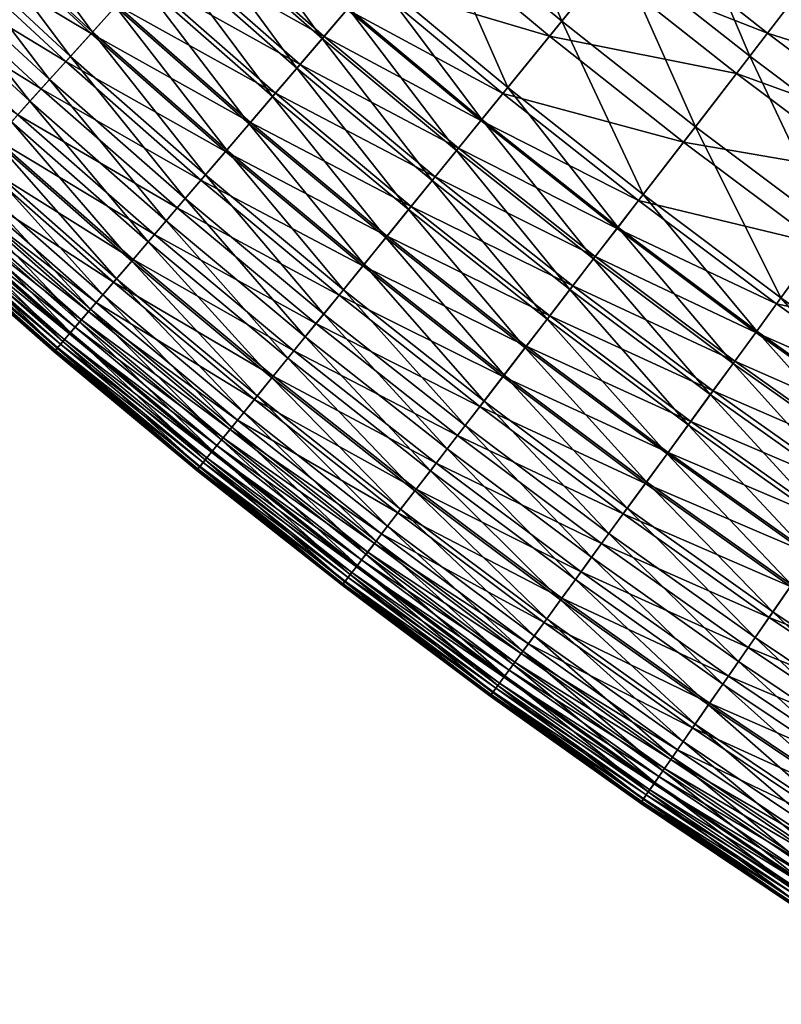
# Model space of a CAD drawing. Header units: millimetres. Extents: x -15866 to -14609, y -408 to 259.
# Tile 12 of 256: x -15741 to -15721, y -116 to -90. Entities that reach past the tile are written whole.
import ezdxf

# ---------------------------------------------------------------- set-up
doc = ezdxf.new("R2010")
doc.units = ezdxf.units.MM
doc.header["$MEASUREMENT"] = 0
doc.layers.add('Predefinito', color=7, linetype='Continuous', true_color=0x000000)

msp = doc.modelspace()

# ---------------------------------------------------------------- meshes
at = {"layer": 'Predefinito'}
mesh = msp.add_polyface(dxfattribs=at)
corners = [(-15725.58, -88.225, 534.019), (-15727.401, -83.575, 533.179), (-15724.064, -86.358, 533.179), (-15724.145, -86.46, 553.217), (-15728.468, -84.822, 553.82), (-15725.097, -87.632, 553.82), (-15720.659, -89.05, 533.179), (-15722.514, -84.449, 532.433), (-15719.158, -87.103, 532.433), (-15722.125, -90.957, 534.019), (-15723.548, -92.803, 534.963), (-15727.049, -90.036, 534.963), (-15724.914, -94.577, 536.02), (-15723.858, -93.205, 555.553), (-15728.587, -91.932, 556.58), (-15725.038, -94.738, 556.58), (-15722.473, -91.408, 554.414), (-15725.939, -88.669, 554.414), (-15727.368, -90.43, 555.553), (-15721.659, -90.351, 553.82), (-15720.737, -89.153, 553.217), (-15719.69, -87.792, 552.612), (-15723.062, -85.127, 552.612), (-15718.496, -86.241, 552.013), (-15717.191, -91.652, 533.179), (-15718.609, -93.592, 534.019), (-15719.982, -95.476, 534.963), (-15721.305, -97.287, 536.02), (-15721.941, -98.158, 536.592), (-15725.574, -95.433, 536.592), (-15722.558, -99.005, 537.197), (-15726.213, -96.265, 537.197), (-15721.965, -98.193, 557.035), (-15725.599, -95.468, 557.035), (-15726.169, -96.207, 557.442), (-15721.421, -97.447, 556.58), (-15720.283, -95.884, 555.553), (-15718.945, -94.053, 554.414), (-15718.157, -92.975, 553.82), (-15717.266, -91.753, 553.217), (-15716.254, -90.366, 552.612), (-15716.359, -98.051, 534.963), (-15715.357, -96.603, 554.414)]
mesh.append_faces([[corners[k] for k in face] for face in [(0, 1, 2, 2), (3, 4, 5, 5), (6, 7, 8, 8), (9, 0, 2, 2), (9, 2, 6, 6), (10, 11, 0, 0), (10, 0, 9, 9), (12, 11, 10, 10), (13, 14, 15, 15), (16, 17, 18, 18), (16, 18, 13, 13), (19, 5, 17, 17), (19, 17, 16, 16), (20, 3, 5, 5), (20, 5, 19, 19), (21, 22, 3, 3), (21, 3, 20, 20), (23, 22, 21, 21), (24, 6, 8, 8), (25, 9, 6, 6), (25, 6, 24, 24), (26, 10, 9, 9), (26, 9, 25, 25), (27, 12, 10, 10), (27, 10, 26, 26), (28, 29, 12, 12), (28, 12, 27, 27), (30, 31, 29, 29), (32, 33, 34, 34), (35, 15, 33, 33), (36, 13, 15, 15), (36, 15, 35, 35), (37, 16, 13, 13), (37, 13, 36, 36), (38, 19, 16, 16), (38, 16, 37, 37), (39, 20, 19, 19), (39, 19, 38, 38), (40, 21, 20, 20), (41, 26, 25, 25), (42, 37, 36, 36)]])
mesh = msp.add_polyface(dxfattribs=at)
corners = [(-15729.336, -85.836, 554.414), (-15734.182, -84.598, 555.553), (-15730.81, -87.558, 555.553), (-15727.049, -90.036, 534.963), (-15730.482, -87.176, 534.963), (-15728.966, -85.404, 534.019), (-15725.58, -88.225, 534.019), (-15728.46, -91.776, 536.02), (-15731.939, -88.878, 536.02), (-15729.14, -92.611, 536.592), (-15732.639, -89.698, 536.592), (-15729.803, -93.428, 537.197), (-15730.443, -94.215, 537.833), (-15733.321, -90.494, 537.197), (-15731.059, -94.977, 538.503), (-15733.982, -91.266, 537.833), (-15729.755, -93.369, 557.442), (-15733.902, -91.171, 557.795), (-15730.366, -94.12, 557.795), (-15729.168, -92.645, 557.035), (-15733.274, -90.437, 557.442), (-15728.587, -91.932, 556.58), (-15732.069, -89.03, 556.58), (-15732.668, -89.728, 557.035), (-15727.368, -90.43, 555.553), (-15725.939, -88.669, 554.414), (-15725.097, -87.632, 553.82), (-15724.914, -94.577, 536.02), (-15725.574, -95.433, 536.592), (-15726.213, -96.265, 537.197), (-15726.833, -97.072, 537.833), (-15727.431, -97.848, 538.503), (-15728.006, -98.595, 539.208), (-15731.654, -95.709, 539.208), (-15728.558, -99.311, 539.948), (-15732.226, -96.412, 539.948), (-15727.977, -98.555, 558.312), (-15731.624, -95.671, 558.312), (-15732.258, -96.45, 558.462), (-15727.363, -97.758, 558.087), (-15730.99, -94.891, 558.087), (-15726.757, -96.973, 557.795), (-15726.169, -96.207, 557.442), (-15725.599, -95.468, 557.035), (-15725.038, -94.738, 556.58), (-15723.858, -93.205, 555.553)]
mesh.append_faces([[corners[k] for k in face] for face in [(0, 1, 2, 2), (3, 4, 5, 5), (3, 5, 6, 6), (7, 8, 4, 4), (7, 4, 3, 3), (9, 10, 8, 8), (9, 8, 7, 7), (11, 10, 9, 9), (12, 13, 11, 11), (14, 15, 12, 12), (16, 17, 18, 18), (19, 20, 16, 16), (21, 22, 23, 23), (21, 23, 19, 19), (24, 2, 22, 22), (24, 22, 21, 21), (25, 0, 2, 2), (25, 2, 24, 24), (26, 0, 25, 25), (27, 7, 3, 3), (28, 9, 7, 7), (28, 7, 27, 27), (29, 11, 9, 9), (29, 9, 28, 28), (30, 12, 11, 11), (30, 11, 29, 29), (31, 14, 12, 12), (31, 12, 30, 30), (32, 33, 14, 14), (34, 35, 33, 33), (36, 37, 38, 38), (39, 40, 37, 37), (41, 18, 40, 40), (41, 40, 39, 39), (42, 16, 18, 18), (42, 18, 41, 41), (43, 19, 16, 16), (43, 16, 42, 42), (44, 21, 19, 19), (44, 19, 43, 43), (45, 24, 21, 21)]])
mesh = msp.add_polyface(dxfattribs=at)
corners = [(-15738.104, -88.95, 538.503), (-15740.835, -85.087, 537.833), (-15737.448, -88.221, 537.833), (-15736.718, -87.412, 557.442), (-15740.749, -84.997, 557.795), (-15737.365, -88.129, 557.795), (-15732.639, -89.698, 536.592), (-15735.341, -85.885, 536.02), (-15731.939, -88.878, 536.02), (-15733.321, -90.494, 537.197), (-15736.767, -87.467, 537.197), (-15736.066, -86.687, 536.592), (-15733.982, -91.266, 537.833), (-15734.621, -92.012, 538.503), (-15735.233, -92.727, 539.208), (-15738.736, -89.65, 539.208), (-15735.82, -93.415, 539.948), (-15739.34, -90.322, 539.948), (-15736.38, -94.068, 540.725), (-15736.911, -94.688, 541.54), (-15739.918, -90.961, 540.725), (-15737.411, -95.272, 542.393), (-15740.463, -91.567, 541.54), (-15736.496, -94.204, 558.531), (-15740.68, -91.807, 558.511), (-15737.122, -94.933, 558.511), (-15735.854, -93.454, 558.462), (-15740.038, -91.096, 558.531), (-15735.201, -92.69, 558.312), (-15738.704, -89.614, 558.312), (-15739.375, -90.361, 558.462), (-15734.547, -91.926, 558.087), (-15738.03, -88.865, 558.087), (-15733.902, -91.171, 557.795), (-15733.274, -90.437, 557.442), (-15732.668, -89.728, 557.035), (-15736.095, -86.721, 557.035), (-15732.069, -89.03, 556.58), (-15730.81, -87.558, 555.553), (-15735.477, -86.036, 556.58), (-15729.803, -93.428, 537.197), (-15730.443, -94.215, 537.833), (-15731.059, -94.977, 538.503), (-15731.654, -95.709, 539.208), (-15732.226, -96.412, 539.948), (-15731.624, -95.671, 558.312), (-15730.99, -94.891, 558.087), (-15730.366, -94.12, 557.795), (-15729.755, -93.369, 557.442), (-15729.168, -92.645, 557.035)]
mesh.append_faces([[corners[k] for k in face] for face in [(0, 1, 2, 2), (3, 4, 5, 5), (6, 7, 8, 8), (9, 10, 11, 11), (9, 11, 6, 6), (12, 2, 10, 10), (12, 10, 9, 9), (13, 0, 2, 2), (13, 2, 12, 12), (14, 15, 0, 0), (14, 0, 13, 13), (16, 17, 15, 15), (16, 15, 14, 14), (18, 17, 16, 16), (19, 20, 18, 18), (21, 22, 19, 19), (23, 24, 25, 25), (26, 27, 23, 23), (28, 29, 30, 30), (28, 30, 26, 26), (31, 32, 29, 29), (31, 29, 28, 28), (33, 5, 32, 32), (33, 32, 31, 31), (34, 3, 5, 5), (34, 5, 33, 33), (35, 36, 3, 3), (35, 3, 34, 34), (37, 36, 35, 35), (38, 39, 37, 37), (40, 9, 6, 6), (41, 12, 9, 9), (42, 13, 12, 12), (43, 14, 13, 13), (44, 16, 14, 14), (45, 28, 26, 26), (46, 31, 28, 28), (47, 33, 31, 31), (47, 31, 46, 46), (48, 34, 33, 33), (49, 35, 34, 34)]])
mesh = msp.add_polyface(dxfattribs=at)
corners = [(-15738.736, -89.65, 539.208), (-15741.511, -85.798, 538.503), (-15738.104, -88.95, 538.503), (-15739.34, -90.322, 539.948), (-15742.783, -87.138, 539.948), (-15742.16, -86.481, 539.208), (-15739.918, -90.961, 540.725), (-15743.375, -87.761, 540.725), (-15740.463, -91.567, 541.54), (-15743.938, -88.354, 541.54), (-15740.979, -92.138, 542.393), (-15744.467, -88.91, 542.393), (-15741.459, -92.673, 543.287), (-15744.961, -89.431, 543.287), (-15741.907, -93.167, 544.222), (-15744.961, -89.431, 543.287), (-15741.459, -92.673, 543.287), (-15742.317, -93.623, 545.199), (-15745.42, -89.916, 544.222), (-15742.689, -94.035, 546.219), (-15745.843, -90.361, 545.199), (-15743.021, -94.402, 547.283), (-15746.226, -90.764, 546.219), (-15743.311, -94.724, 548.393), (-15746.566, -91.123, 547.283), (-15742.863, -94.228, 557.422), (-15746.619, -91.177, 557.157), (-15743.07, -94.459, 557.157), (-15742.395, -93.707, 557.86), (-15746.404, -90.951, 557.422), (-15741.868, -93.126, 558.183), (-15745.923, -90.445, 557.86), (-15741.293, -92.488, 558.398), (-15745.381, -89.875, 558.183), (-15740.68, -91.807, 558.511), (-15744.159, -88.588, 558.511), (-15744.791, -89.252, 558.398), (-15740.038, -91.096, 558.531), (-15743.5, -87.892, 558.531), (-15739.375, -90.361, 558.462), (-15742.819, -87.175, 558.462), (-15738.704, -89.614, 558.312), (-15742.125, -86.446, 558.312), (-15738.03, -88.865, 558.087), (-15737.365, -88.129, 557.795), (-15741.433, -85.717, 558.087), (-15736.38, -94.068, 540.725), (-15736.911, -94.688, 541.54), (-15737.411, -95.272, 542.393), (-15737.877, -95.818, 543.287), (-15738.311, -96.325, 544.222), (-15741.459, -92.673, 543.287), (-15738.708, -96.79, 545.199), (-15738.274, -96.28, 558.183), (-15737.717, -95.629, 558.398), (-15737.122, -94.933, 558.511), (-15736.496, -94.204, 558.531), (-15735.854, -93.454, 558.462)]
mesh.append_faces([[corners[k] for k in face] for face in [(0, 1, 2, 2), (3, 4, 5, 5), (3, 5, 0, 0), (6, 7, 4, 4), (6, 4, 3, 3), (8, 9, 7, 7), (8, 7, 6, 6), (10, 11, 9, 9), (10, 9, 8, 8), (12, 13, 11, 11), (12, 11, 10, 10), (14, 15, 16, 16), (17, 18, 14, 14), (19, 20, 17, 17), (21, 22, 19, 19), (23, 24, 21, 21), (25, 26, 27, 27), (28, 29, 25, 25), (30, 31, 28, 28), (32, 33, 30, 30), (34, 35, 36, 36), (34, 36, 32, 32), (37, 38, 35, 35), (37, 35, 34, 34), (39, 40, 38, 38), (39, 38, 37, 37), (41, 42, 40, 40), (41, 40, 39, 39), (43, 42, 41, 41), (44, 45, 43, 43), (46, 6, 3, 3), (47, 8, 6, 6), (48, 10, 8, 8), (49, 12, 10, 10), (50, 14, 51, 51), (52, 17, 14, 14), (53, 30, 28, 28), (54, 32, 30, 30), (55, 34, 32, 32), (56, 37, 34, 34), (57, 39, 37, 37)]])
mesh = msp.add_polyface(dxfattribs=at)
corners = [(-15731.654, -95.709, 539.208), (-15734.621, -92.012, 538.503), (-15731.059, -94.977, 538.503), (-15732.226, -96.412, 539.948), (-15735.233, -92.727, 539.208), (-15732.767, -97.078, 540.725), (-15736.38, -94.068, 540.725), (-15735.82, -93.415, 539.948), (-15733.282, -97.714, 541.54), (-15736.911, -94.688, 541.54), (-15733.765, -98.31, 542.393), (-15737.411, -95.272, 542.393), (-15734.22, -98.868, 543.287), (-15734.639, -99.386, 544.222), (-15737.877, -95.818, 543.287), (-15734.22, -98.868, 543.287), (-15735.024, -99.86, 545.199), (-15738.311, -96.325, 544.222), (-15735.375, -100.291, 546.219), (-15738.708, -96.79, 545.199), (-15735.69, -100.678, 547.283), (-15739.071, -97.213, 546.219), (-15735.961, -101.014, 548.393), (-15739.393, -97.589, 547.283), (-15735.538, -100.493, 557.422), (-15739.442, -97.646, 557.157), (-15735.735, -100.736, 557.157), (-15735.097, -99.951, 557.86), (-15739.239, -97.409, 557.422), (-15734.604, -99.341, 558.183), (-15738.784, -96.879, 557.86), (-15734.063, -98.675, 558.398), (-15738.274, -96.28, 558.183), (-15733.485, -97.965, 558.511), (-15737.122, -94.933, 558.511), (-15737.717, -95.629, 558.398), (-15732.881, -97.217, 558.531), (-15736.496, -94.204, 558.531), (-15732.258, -96.45, 558.462), (-15735.854, -93.454, 558.462), (-15731.624, -95.671, 558.312), (-15730.99, -94.891, 558.087), (-15735.201, -92.69, 558.312), (-15729.579, -100.638, 541.54), (-15730.05, -101.249, 542.393), (-15730.488, -101.819, 543.287), (-15730.896, -102.345, 544.222), (-15734.22, -98.868, 543.287), (-15731.269, -102.831, 545.199), (-15731.607, -103.27, 546.219), (-15731.911, -103.664, 547.283), (-15732.175, -104.008, 548.393), (-15731.955, -103.723, 557.157), (-15735.915, -100.959, 556.862), (-15731.765, -103.477, 557.422), (-15731.339, -102.923, 557.86), (-15730.86, -102.299, 558.183), (-15730.336, -101.622, 558.398), (-15729.779, -100.898, 558.511), (-15729.192, -100.136, 558.531)]
mesh.append_faces([[corners[k] for k in face] for face in [(0, 1, 2, 2), (3, 4, 0, 0), (5, 6, 7, 7), (5, 7, 3, 3), (8, 9, 6, 6), (8, 6, 5, 5), (10, 11, 9, 9), (10, 9, 8, 8), (12, 11, 10, 10), (13, 14, 15, 15), (16, 17, 13, 13), (18, 19, 16, 16), (20, 21, 18, 18), (22, 23, 20, 20), (24, 25, 26, 26), (27, 28, 24, 24), (29, 30, 27, 27), (31, 32, 29, 29), (33, 34, 35, 35), (33, 35, 31, 31), (36, 37, 34, 34), (36, 34, 33, 33), (38, 39, 37, 37), (38, 37, 36, 36), (40, 39, 38, 38), (41, 42, 40, 40), (43, 8, 5, 5), (44, 10, 8, 8), (45, 12, 10, 10), (46, 13, 47, 47), (48, 16, 13, 13), (49, 18, 16, 16), (50, 20, 18, 18), (51, 22, 20, 20), (52, 26, 53, 53), (54, 24, 26, 26), (55, 27, 24, 24), (56, 29, 27, 27), (57, 31, 29, 29), (58, 33, 31, 31), (59, 36, 33, 33)]])
mesh = msp.add_polyface(dxfattribs=at)
corners = [(-15737.877, -95.818, 543.287), (-15740.979, -92.138, 542.393), (-15737.411, -95.272, 542.393), (-15738.311, -96.325, 544.222), (-15741.459, -92.673, 543.287), (-15737.877, -95.818, 543.287), (-15738.708, -96.79, 545.199), (-15741.907, -93.167, 544.222), (-15739.071, -97.213, 546.219), (-15742.689, -94.035, 546.219), (-15742.317, -93.623, 545.199), (-15739.393, -97.589, 547.283), (-15743.021, -94.402, 547.283), (-15739.676, -97.92, 548.393), (-15743.311, -94.724, 548.393), (-15739.915, -98.199, 549.549), (-15743.559, -95, 549.549), (-15740.114, -98.431, 550.753), (-15743.761, -95.225, 550.753), (-15740.265, -98.608, 552.005), (-15743.919, -95.401, 552.005), (-15740.319, -98.673, 552.659), (-15743.973, -95.459, 552.659), (-15740.343, -98.7, 553.274), (-15743.999, -95.489, 553.274), (-15740.339, -98.695, 553.849), (-15743.994, -95.483, 553.849), (-15740.309, -98.66, 554.387), (-15743.963, -95.45, 554.387), (-15740.253, -98.594, 554.887), (-15743.906, -95.385, 554.887), (-15740.173, -98.5, 555.351), (-15743.823, -95.294, 555.351), (-15740.067, -98.378, 555.78), (-15743.715, -95.174, 555.78), (-15739.942, -98.231, 556.174), (-15743.586, -95.029, 556.174), (-15739.795, -98.059, 556.535), (-15743.434, -94.863, 556.535), (-15739.795, -98.059, 556.535), (-15739.629, -97.865, 556.862), (-15743.263, -94.672, 556.862), (-15743.434, -94.863, 556.535), (-15743.434, -94.863, 556.535), (-15739.795, -98.059, 556.535), (-15739.442, -97.646, 557.157), (-15743.07, -94.459, 557.157), (-15739.239, -97.409, 557.422), (-15742.863, -94.228, 557.422), (-15738.784, -96.879, 557.86), (-15742.395, -93.707, 557.86), (-15738.274, -96.28, 558.183), (-15737.717, -95.629, 558.398), (-15741.868, -93.126, 558.183), (-15737.122, -94.933, 558.511), (-15741.293, -92.488, 558.398), (-15734.22, -98.868, 543.287), (-15734.639, -99.386, 544.222), (-15737.877, -95.818, 543.287), (-15735.024, -99.86, 545.199), (-15734.604, -99.341, 558.183), (-15734.063, -98.675, 558.398)]
mesh.append_faces([[corners[k] for k in face] for face in [(0, 1, 2, 2), (3, 4, 5, 5), (6, 7, 3, 3), (8, 9, 10, 10), (8, 10, 6, 6), (11, 12, 9, 9), (11, 9, 8, 8), (13, 14, 12, 12), (13, 12, 11, 11), (15, 16, 14, 14), (15, 14, 13, 13), (17, 18, 16, 16), (17, 16, 15, 15), (19, 20, 18, 18), (21, 22, 20, 20), (23, 24, 22, 22), (25, 26, 24, 24), (27, 28, 26, 26), (29, 30, 28, 28), (31, 32, 30, 30), (33, 34, 32, 32), (35, 36, 34, 34), (35, 34, 33, 33), (37, 38, 36, 36), (39, 36, 35, 35), (40, 41, 42, 42), (40, 43, 44, 44), (45, 46, 41, 41), (45, 41, 40, 40), (47, 48, 46, 46), (47, 46, 45, 45), (49, 50, 48, 48), (49, 48, 47, 47), (51, 50, 49, 49), (52, 53, 51, 51), (54, 55, 52, 52), (56, 0, 2, 2), (57, 3, 58, 58), (59, 6, 3, 3), (60, 51, 49, 49), (61, 52, 51, 51)]])
mesh = msp.add_polyface(dxfattribs=at)
corners = [(-15728.006, -98.595, 539.208), (-15731.059, -94.977, 538.503), (-15727.431, -97.848, 538.503), (-15728.558, -99.311, 539.948), (-15731.654, -95.709, 539.208), (-15729.083, -99.994, 540.725), (-15732.767, -97.078, 540.725), (-15732.226, -96.412, 539.948), (-15729.579, -100.638, 541.54), (-15730.05, -101.249, 542.393), (-15733.282, -97.714, 541.54), (-15730.488, -101.819, 543.287), (-15733.765, -98.31, 542.393), (-15730.896, -102.345, 544.222), (-15734.22, -98.868, 543.287), (-15730.488, -101.819, 543.287), (-15730.336, -101.622, 558.398), (-15734.604, -99.341, 558.183), (-15730.86, -102.299, 558.183), (-15729.779, -100.898, 558.511), (-15734.063, -98.675, 558.398), (-15729.192, -100.136, 558.531), (-15733.485, -97.965, 558.511), (-15728.59, -99.351, 558.462), (-15732.258, -96.45, 558.462), (-15732.881, -97.217, 558.531), (-15727.977, -98.555, 558.312), (-15727.363, -97.758, 558.087), (-15731.624, -95.671, 558.312), (-15723.734, -100.617, 538.503), (-15726.833, -97.072, 537.833), (-15724.29, -101.381, 539.208), (-15724.824, -102.111, 539.948), (-15725.33, -102.804, 540.725), (-15725.812, -103.465, 541.54), (-15726.264, -104.085, 542.393), (-15726.688, -104.666, 543.287), (-15727.083, -105.205, 544.222), (-15730.488, -101.819, 543.287), (-15727.442, -105.7, 545.199), (-15731.269, -102.831, 545.199), (-15727.048, -105.16, 558.183), (-15731.339, -102.923, 557.86), (-15726.542, -104.466, 558.398), (-15726.002, -103.726, 558.511), (-15725.438, -102.949, 558.531), (-15724.855, -102.154, 558.462), (-15724.263, -101.341, 558.312), (-15723.67, -100.527, 558.087), (-15723.084, -99.726, 557.795), (-15726.757, -96.973, 557.795)]
mesh.append_faces([[corners[k] for k in face] for face in [(0, 1, 2, 2), (3, 4, 0, 0), (5, 6, 7, 7), (5, 7, 3, 3), (8, 6, 5, 5), (9, 10, 8, 8), (11, 12, 9, 9), (13, 14, 15, 15), (16, 17, 18, 18), (19, 20, 16, 16), (21, 22, 19, 19), (23, 24, 25, 25), (23, 25, 21, 21), (26, 24, 23, 23), (27, 28, 26, 26), (29, 2, 30, 30), (31, 0, 2, 2), (32, 3, 0, 0), (33, 5, 3, 3), (33, 3, 32, 32), (34, 8, 5, 5), (34, 5, 33, 33), (35, 9, 8, 8), (35, 8, 34, 34), (36, 11, 9, 9), (36, 9, 35, 35), (37, 13, 38, 38), (39, 40, 13, 13), (41, 18, 42, 42), (43, 16, 18, 18), (44, 19, 16, 16), (44, 16, 43, 43), (45, 21, 19, 19), (45, 19, 44, 44), (46, 23, 21, 21), (46, 21, 45, 45), (47, 26, 23, 23), (47, 23, 46, 46), (48, 27, 26, 26), (49, 50, 27, 27)]])
mesh = msp.add_polyface(dxfattribs=at)
corners = [(-15740.265, -98.608, 552.005), (-15743.761, -95.225, 550.753), (-15740.114, -98.431, 550.753), (-15740.319, -98.673, 552.659), (-15743.919, -95.401, 552.005), (-15740.343, -98.7, 553.274), (-15743.973, -95.459, 552.659), (-15740.339, -98.695, 553.849), (-15743.999, -95.489, 553.274), (-15740.309, -98.66, 554.387), (-15743.994, -95.483, 553.849), (-15740.253, -98.594, 554.887), (-15743.963, -95.45, 554.387), (-15740.173, -98.5, 555.351), (-15743.906, -95.385, 554.887), (-15740.067, -98.378, 555.78), (-15743.823, -95.294, 555.351), (-15735.375, -100.291, 546.219), (-15739.071, -97.213, 546.219), (-15738.708, -96.79, 545.199), (-15735.69, -100.678, 547.283), (-15739.393, -97.589, 547.283), (-15735.961, -101.014, 548.393), (-15739.676, -97.92, 548.393), (-15736.195, -101.301, 549.549), (-15739.915, -98.199, 549.549), (-15736.387, -101.535, 550.753), (-15736.533, -101.719, 552.005), (-15736.585, -101.782, 552.659), (-15736.608, -101.811, 553.274), (-15736.604, -101.806, 553.849), (-15736.575, -101.769, 554.387), (-15736.521, -101.705, 554.887), (-15736.443, -101.608, 555.351), (-15736.342, -101.484, 555.78), (-15736.22, -101.333, 556.174), (-15739.942, -98.231, 556.174), (-15736.078, -101.157, 556.535), (-15739.795, -98.059, 556.535), (-15736.078, -101.157, 556.535), (-15735.915, -100.959, 556.862), (-15739.629, -97.865, 556.862), (-15739.795, -98.059, 556.535), (-15735.915, -100.959, 556.862), (-15739.795, -98.059, 556.535), (-15736.078, -101.157, 556.535), (-15735.735, -100.736, 557.157), (-15739.442, -97.646, 557.157), (-15735.538, -100.493, 557.422), (-15739.239, -97.409, 557.422), (-15735.097, -99.951, 557.86), (-15738.784, -96.879, 557.86)]
mesh.append_faces([[corners[k] for k in face] for face in [(0, 1, 2, 2), (3, 4, 0, 0), (5, 6, 3, 3), (7, 8, 5, 5), (9, 10, 7, 7), (11, 12, 9, 9), (13, 14, 11, 11), (15, 16, 13, 13), (17, 18, 19, 19), (20, 21, 18, 18), (22, 23, 21, 21), (24, 25, 23, 23), (24, 23, 22, 22), (26, 2, 25, 25), (26, 25, 24, 24), (27, 0, 2, 2), (27, 2, 26, 26), (28, 3, 0, 0), (28, 0, 27, 27), (29, 5, 3, 3), (29, 3, 28, 28), (30, 7, 5, 5), (30, 5, 29, 29), (31, 9, 7, 7), (31, 7, 30, 30), (32, 11, 9, 9), (32, 9, 31, 31), (33, 13, 11, 11), (33, 11, 32, 32), (34, 15, 13, 13), (34, 13, 33, 33), (35, 36, 15, 15), (35, 15, 34, 34), (37, 38, 36, 36), (39, 36, 35, 35), (40, 41, 42, 42), (43, 44, 45, 45), (46, 47, 41, 41), (46, 41, 40, 40), (48, 49, 47, 47), (50, 51, 49, 49)]])
mesh = msp.add_polyface(dxfattribs=at)
corners = [(-15722.558, -99.005, 537.197), (-15725.574, -95.433, 536.592), (-15721.941, -98.158, 536.592), (-15723.157, -99.824, 537.833), (-15726.833, -97.072, 537.833), (-15726.213, -96.265, 537.197), (-15723.734, -100.617, 538.503), (-15724.29, -101.381, 539.208), (-15727.431, -97.848, 538.503), (-15724.824, -102.111, 539.948), (-15728.006, -98.595, 539.208), (-15723.67, -100.527, 558.087), (-15727.977, -98.555, 558.312), (-15724.263, -101.341, 558.312), (-15723.084, -99.726, 557.795), (-15727.363, -97.758, 558.087), (-15722.515, -98.945, 557.442), (-15726.169, -96.207, 557.442), (-15726.757, -96.973, 557.795), (-15721.965, -98.193, 557.035), (-15721.421, -97.447, 556.58), (-15725.599, -95.468, 557.035), (-15717.631, -99.892, 536.02), (-15721.305, -97.287, 536.02), (-15719.982, -95.476, 534.963), (-15718.245, -100.782, 536.592), (-15718.84, -101.643, 537.197), (-15719.418, -102.482, 537.833), (-15719.978, -103.288, 538.503), (-15720.513, -104.064, 539.208), (-15721.026, -104.806, 539.948), (-15721.515, -105.516, 540.725), (-15725.33, -102.804, 540.725), (-15721.055, -104.85, 558.462), (-15724.855, -102.154, 558.462), (-15725.438, -102.949, 558.531), (-15720.484, -104.022, 558.312), (-15719.913, -103.197, 558.087), (-15719.347, -102.377, 557.795), (-15718.8, -101.585, 557.442), (-15718.27, -100.817, 557.035), (-15717.746, -100.06, 556.58), (-15716.645, -98.467, 555.553), (-15720.283, -95.884, 555.553), (-15716.159, -105.854, 538.503), (-15715.554, -104.927, 557.795)]
mesh.append_faces([[corners[k] for k in face] for face in [(0, 1, 2, 2), (3, 4, 5, 5), (3, 5, 0, 0), (6, 4, 3, 3), (7, 8, 6, 6), (9, 10, 7, 7), (11, 12, 13, 13), (14, 15, 11, 11), (16, 17, 18, 18), (16, 18, 14, 14), (19, 17, 16, 16), (20, 21, 19, 19), (22, 23, 24, 24), (25, 2, 23, 23), (25, 23, 22, 22), (26, 0, 2, 2), (26, 2, 25, 25), (27, 3, 0, 0), (27, 0, 26, 26), (28, 6, 3, 3), (28, 3, 27, 27), (29, 7, 6, 6), (29, 6, 28, 28), (30, 9, 7, 7), (31, 32, 9, 9), (33, 34, 35, 35), (36, 13, 34, 34), (37, 11, 13, 13), (37, 13, 36, 36), (38, 14, 11, 11), (38, 11, 37, 37), (39, 16, 14, 14), (39, 14, 38, 38), (40, 19, 16, 16), (40, 16, 39, 39), (41, 20, 19, 19), (41, 19, 40, 40), (42, 43, 20, 20), (42, 20, 41, 41), (44, 28, 27, 27), (45, 38, 37, 37)]])
mesh = msp.add_polyface(dxfattribs=at)
corners = [(-15731.269, -102.831, 545.199), (-15734.639, -99.386, 544.222), (-15730.896, -102.345, 544.222), (-15731.607, -103.27, 546.219), (-15735.024, -99.86, 545.199), (-15731.911, -103.664, 547.283), (-15735.375, -100.291, 546.219), (-15732.175, -104.008, 548.393), (-15735.69, -100.678, 547.283), (-15732.4, -104.301, 549.549), (-15736.195, -101.301, 549.549), (-15735.961, -101.014, 548.393), (-15732.586, -104.542, 550.753), (-15736.387, -101.535, 550.753), (-15732.728, -104.728, 552.005), (-15736.533, -101.719, 552.005), (-15732.779, -104.793, 552.659), (-15736.585, -101.782, 552.659), (-15732.801, -104.82, 553.274), (-15736.608, -101.811, 553.274), (-15732.797, -104.817, 553.849), (-15736.604, -101.806, 553.849), (-15732.769, -104.781, 554.387), (-15736.575, -101.769, 554.387), (-15732.716, -104.713, 554.887), (-15736.521, -101.705, 554.887), (-15732.641, -104.614, 555.351), (-15736.443, -101.608, 555.351), (-15732.544, -104.487, 555.78), (-15736.342, -101.484, 555.78), (-15732.425, -104.334, 556.174), (-15736.22, -101.333, 556.174), (-15732.288, -104.154, 556.535), (-15736.078, -101.157, 556.535), (-15732.13, -103.951, 556.862), (-15735.915, -100.959, 556.862), (-15732.13, -103.951, 556.862), (-15731.955, -103.723, 557.157), (-15735.915, -100.959, 556.862), (-15732.13, -103.951, 556.862), (-15731.765, -103.477, 557.422), (-15735.735, -100.736, 557.157), (-15731.339, -102.923, 557.86), (-15735.538, -100.493, 557.422), (-15730.86, -102.299, 558.183), (-15735.097, -99.951, 557.86), (-15728.852, -107.631, 552.005), (-15728.902, -107.699, 552.659), (-15728.923, -107.728, 553.274), (-15728.92, -107.725, 553.849), (-15728.894, -107.687, 554.387), (-15728.841, -107.616, 554.887), (-15728.77, -107.518, 555.351)]
mesh.append_faces([[corners[k] for k in face] for face in [(0, 1, 2, 2), (3, 4, 0, 0), (5, 6, 3, 3), (7, 8, 5, 5), (9, 10, 11, 11), (9, 11, 7, 7), (12, 13, 10, 10), (12, 10, 9, 9), (14, 15, 13, 13), (14, 13, 12, 12), (16, 17, 15, 15), (16, 15, 14, 14), (18, 19, 17, 17), (18, 17, 16, 16), (20, 21, 19, 19), (20, 19, 18, 18), (22, 23, 21, 21), (22, 21, 20, 20), (24, 25, 23, 23), (24, 23, 22, 22), (26, 27, 25, 25), (26, 25, 24, 24), (28, 29, 27, 27), (28, 27, 26, 26), (30, 31, 29, 29), (30, 29, 28, 28), (32, 33, 31, 31), (32, 31, 30, 30), (34, 35, 33, 33), (36, 33, 32, 32), (37, 38, 39, 39), (40, 41, 37, 37), (42, 43, 40, 40), (44, 45, 42, 42), (46, 14, 12, 12), (47, 16, 14, 14), (48, 18, 16, 16), (49, 20, 18, 18), (50, 22, 20, 20), (51, 24, 22, 22), (52, 26, 24, 24)]])
mesh = msp.add_polyface(dxfattribs=at)
corners = [(-15721.026, -104.806, 539.948), (-15724.29, -101.381, 539.208), (-15720.513, -104.064, 539.208), (-15721.515, -105.516, 540.725), (-15724.824, -102.111, 539.948), (-15721.979, -106.187, 541.54), (-15725.33, -102.804, 540.725), (-15722.415, -106.817, 542.393), (-15725.812, -103.465, 541.54), (-15722.824, -107.409, 543.287), (-15726.264, -104.085, 542.393), (-15722.415, -106.817, 542.393), (-15723.204, -107.958, 544.222), (-15726.688, -104.666, 543.287), (-15723.552, -108.462, 545.199), (-15727.083, -105.205, 544.222), (-15723.869, -108.92, 546.219), (-15727.442, -105.7, 545.199), (-15723.173, -107.912, 558.183), (-15727.511, -105.795, 557.86), (-15723.619, -108.557, 557.86), (-15722.683, -107.206, 558.398), (-15727.048, -105.16, 558.183), (-15722.164, -106.454, 558.511), (-15726.542, -104.466, 558.398), (-15721.618, -105.663, 558.531), (-15726.002, -103.726, 558.511), (-15721.055, -104.85, 558.462), (-15725.438, -102.949, 558.531), (-15720.484, -104.022, 558.312), (-15724.855, -102.154, 558.462), (-15717.169, -107.399, 539.948), (-15717.64, -108.12, 540.725), (-15718.087, -108.802, 541.54), (-15718.508, -109.445, 542.393), (-15718.901, -110.047, 543.287), (-15722.415, -106.817, 542.393), (-15722.415, -106.817, 542.393), (-15718.508, -109.445, 542.393), (-15719.266, -110.605, 544.222), (-15719.602, -111.119, 545.199), (-15719.905, -111.583, 546.219), (-15720.176, -111.998, 547.283), (-15724.15, -109.326, 547.283), (-15720.416, -112.363, 548.393), (-15724.397, -109.684, 548.393), (-15720.618, -112.672, 549.549), (-15724.607, -109.989, 549.549), (-15720.374, -112.3, 556.862), (-15724.356, -109.626, 556.862), (-15724.501, -109.837, 556.535), (-15720.219, -112.062, 557.157), (-15724.194, -109.391, 557.157), (-15724.356, -109.626, 556.862), (-15720.047, -111.801, 557.422), (-15724.015, -109.132, 557.422), (-15719.665, -111.216, 557.86), (-15719.235, -110.558, 558.183), (-15718.766, -109.842, 558.398), (-15718.264, -109.074, 558.511), (-15717.739, -108.271, 558.531), (-15717.198, -107.441, 558.462), (-15716.648, -106.602, 558.312)]
mesh.append_faces([[corners[k] for k in face] for face in [(0, 1, 2, 2), (3, 4, 0, 0), (5, 6, 3, 3), (7, 8, 5, 5), (9, 10, 11, 11), (12, 13, 9, 9), (14, 15, 12, 12), (16, 17, 14, 14), (18, 19, 20, 20), (21, 22, 18, 18), (23, 24, 21, 21), (25, 26, 23, 23), (27, 28, 25, 25), (29, 30, 27, 27), (31, 0, 2, 2), (32, 3, 0, 0), (33, 5, 3, 3), (34, 7, 5, 5), (35, 9, 36, 36), (35, 37, 38, 38), (39, 12, 9, 9), (39, 9, 35, 35), (40, 14, 12, 12), (40, 12, 39, 39), (41, 16, 14, 14), (42, 43, 16, 16), (44, 45, 43, 43), (46, 47, 45, 45), (48, 49, 50, 50), (51, 52, 53, 53), (54, 55, 52, 52), (56, 20, 55, 55), (57, 18, 20, 20), (57, 20, 56, 56), (58, 21, 18, 18), (58, 18, 57, 57), (59, 23, 21, 21), (59, 21, 58, 58), (60, 25, 23, 23), (61, 27, 25, 25), (62, 29, 27, 27)]])
mesh = msp.add_polyface(dxfattribs=at)
corners = [(-15715.622, -105.032, 537.833), (-15718.84, -101.643, 537.197), (-15715.066, -104.182, 537.197), (-15716.159, -105.854, 538.503), (-15719.418, -102.482, 537.833), (-15716.676, -106.644, 539.208), (-15720.513, -104.064, 539.208), (-15719.978, -103.288, 538.503), (-15717.169, -107.399, 539.948), (-15717.64, -108.12, 540.725), (-15721.026, -104.806, 539.948), (-15718.087, -108.802, 541.54), (-15721.515, -105.516, 540.725), (-15718.508, -109.445, 542.393), (-15721.979, -106.187, 541.54), (-15717.739, -108.271, 558.531), (-15722.164, -106.454, 558.511), (-15718.264, -109.074, 558.511), (-15717.198, -107.441, 558.462), (-15721.618, -105.663, 558.531), (-15716.648, -106.602, 558.312), (-15721.055, -104.85, 558.462), (-15716.098, -105.759, 558.087), (-15719.913, -103.197, 558.087), (-15720.484, -104.022, 558.312), (-15715.554, -104.927, 557.795), (-15715.026, -104.12, 557.442), (-15719.347, -102.377, 557.795), (-15710.687, -105.724, 536.592), (-15713.902, -102.401, 536.02), (-15710.12, -104.806, 536.02), (-15711.238, -106.616, 537.197), (-15714.492, -103.304, 536.592), (-15711.771, -107.479, 537.833), (-15712.288, -108.313, 538.503), (-15712.782, -109.117, 539.208), (-15713.258, -109.884, 539.948), (-15713.711, -110.618, 540.725), (-15714.138, -111.311, 541.54), (-15713.284, -109.929, 558.462), (-15712.758, -109.076, 558.312), (-15712.228, -108.22, 558.087), (-15711.707, -107.375, 557.795), (-15711.199, -106.551, 557.442), (-15710.71, -105.761, 557.035), (-15714.515, -103.34, 557.035), (-15710.225, -104.976, 556.58), (-15708.366, -110.669, 538.503)]
mesh.append_faces([[corners[k] for k in face] for face in [(0, 1, 2, 2), (3, 4, 0, 0), (5, 6, 7, 7), (5, 7, 3, 3), (8, 6, 5, 5), (9, 10, 8, 8), (11, 12, 9, 9), (13, 14, 11, 11), (15, 16, 17, 17), (18, 19, 15, 15), (20, 21, 18, 18), (22, 23, 24, 24), (22, 24, 20, 20), (25, 23, 22, 22), (26, 27, 25, 25), (28, 29, 30, 30), (31, 2, 32, 32), (31, 32, 28, 28), (33, 0, 2, 2), (33, 2, 31, 31), (34, 3, 0, 0), (34, 0, 33, 33), (35, 5, 3, 3), (35, 3, 34, 34), (36, 8, 5, 5), (36, 5, 35, 35), (37, 9, 8, 8), (38, 11, 9, 9), (39, 18, 15, 15), (40, 20, 18, 18), (40, 18, 39, 39), (41, 22, 20, 20), (41, 20, 40, 40), (42, 25, 22, 22), (42, 22, 41, 41), (43, 26, 25, 25), (43, 25, 42, 42), (44, 45, 26, 26), (44, 26, 43, 43), (46, 45, 44, 44), (47, 34, 33, 33)]])
mesh = msp.add_polyface(dxfattribs=at)
corners = [(-15727.083, -105.205, 544.222), (-15730.488, -101.819, 543.287), (-15726.688, -104.666, 543.287), (-15721.979, -106.187, 541.54), (-15725.812, -103.465, 541.54), (-15725.33, -102.804, 540.725), (-15722.415, -106.817, 542.393), (-15726.264, -104.085, 542.393), (-15722.824, -107.409, 543.287), (-15726.688, -104.666, 543.287), (-15726.264, -104.085, 542.393), (-15723.204, -107.958, 544.222), (-15726.688, -104.666, 543.287), (-15723.552, -108.462, 545.199), (-15727.442, -105.7, 545.199), (-15723.869, -108.92, 546.219), (-15727.769, -106.147, 546.219), (-15724.15, -109.326, 547.283), (-15728.062, -106.549, 547.283), (-15724.397, -109.684, 548.393), (-15728.319, -106.9, 548.393), (-15724.607, -109.989, 549.549), (-15728.536, -107.197, 549.549), (-15724.78, -110.239, 550.753), (-15728.717, -107.444, 550.753), (-15724.914, -110.431, 552.005), (-15728.852, -107.631, 552.005), (-15724.959, -110.499, 552.659), (-15724.981, -110.53, 553.274), (-15728.902, -107.699, 552.659), (-15724.978, -110.525, 553.849), (-15728.923, -107.728, 553.274), (-15724.949, -110.487, 554.387), (-15728.92, -107.725, 553.849), (-15724.901, -110.415, 554.887), (-15728.894, -107.687, 554.387), (-15724.832, -110.312, 555.351), (-15728.841, -107.616, 554.887), (-15724.741, -110.182, 555.78), (-15728.676, -107.387, 555.78), (-15728.77, -107.518, 555.351), (-15724.629, -110.023, 556.174), (-15728.561, -107.231, 556.174), (-15724.501, -109.837, 556.535), (-15728.427, -107.049, 556.535), (-15724.356, -109.626, 556.862), (-15728.275, -106.841, 556.862), (-15724.356, -109.626, 556.862), (-15724.194, -109.391, 557.157), (-15728.107, -106.61, 557.157), (-15728.275, -106.841, 556.862), (-15728.275, -106.841, 556.862), (-15724.356, -109.626, 556.862), (-15724.015, -109.132, 557.422), (-15727.921, -106.357, 557.422), (-15723.619, -108.557, 557.86), (-15727.511, -105.795, 557.86), (-15723.173, -107.912, 558.183), (-15727.048, -105.16, 558.183), (-15722.683, -107.206, 558.398), (-15726.542, -104.466, 558.398), (-15722.164, -106.454, 558.511), (-15726.002, -103.726, 558.511), (-15721.618, -105.663, 558.531), (-15725.438, -102.949, 558.531)]
mesh.append_faces([[corners[k] for k in face] for face in [(0, 1, 2, 2), (3, 4, 5, 5), (6, 7, 4, 4), (8, 9, 10, 10), (11, 0, 12, 12), (13, 14, 0, 0), (15, 16, 14, 14), (17, 18, 16, 16), (17, 16, 15, 15), (19, 20, 18, 18), (19, 18, 17, 17), (21, 22, 20, 20), (21, 20, 19, 19), (23, 24, 22, 22), (23, 22, 21, 21), (25, 26, 24, 24), (25, 24, 23, 23), (27, 26, 25, 25), (28, 29, 27, 27), (30, 31, 28, 28), (32, 33, 30, 30), (34, 35, 32, 32), (36, 37, 34, 34), (38, 39, 40, 40), (38, 40, 36, 36), (41, 42, 39, 39), (41, 39, 38, 38), (43, 44, 42, 42), (43, 42, 41, 41), (45, 46, 44, 44), (47, 44, 43, 43), (48, 49, 50, 50), (48, 51, 52, 52), (53, 54, 49, 49), (53, 49, 48, 48), (55, 56, 54, 54), (55, 54, 53, 53), (57, 58, 56, 56), (59, 60, 58, 58), (61, 62, 60, 60), (63, 64, 62, 62)]])
mesh = msp.add_polyface(dxfattribs=at)
corners = [(-15727.442, -105.7, 545.199), (-15730.896, -102.345, 544.222), (-15727.083, -105.205, 544.222), (-15727.769, -106.147, 546.219), (-15731.607, -103.27, 546.219), (-15731.269, -102.831, 545.199), (-15728.062, -106.549, 547.283), (-15731.911, -103.664, 547.283), (-15728.319, -106.9, 548.393), (-15732.175, -104.008, 548.393), (-15728.536, -107.197, 549.549), (-15732.4, -104.301, 549.549), (-15728.717, -107.444, 550.753), (-15732.586, -104.542, 550.753), (-15728.852, -107.631, 552.005), (-15728.902, -107.699, 552.659), (-15732.728, -104.728, 552.005), (-15728.923, -107.728, 553.274), (-15732.779, -104.793, 552.659), (-15728.92, -107.725, 553.849), (-15732.801, -104.82, 553.274), (-15728.894, -107.687, 554.387), (-15732.797, -104.817, 553.849), (-15728.841, -107.616, 554.887), (-15732.769, -104.781, 554.387), (-15728.77, -107.518, 555.351), (-15732.716, -104.713, 554.887), (-15728.676, -107.387, 555.78), (-15732.544, -104.487, 555.78), (-15732.641, -104.614, 555.351), (-15728.561, -107.231, 556.174), (-15732.425, -104.334, 556.174), (-15728.427, -107.049, 556.535), (-15732.288, -104.154, 556.535), (-15728.275, -106.841, 556.862), (-15732.13, -103.951, 556.862), (-15728.275, -106.841, 556.862), (-15728.107, -106.61, 557.157), (-15731.955, -103.723, 557.157), (-15732.13, -103.951, 556.862), (-15732.13, -103.951, 556.862), (-15728.275, -106.841, 556.862), (-15727.921, -106.357, 557.422), (-15731.765, -103.477, 557.422), (-15727.511, -105.795, 557.86), (-15731.339, -102.923, 557.86), (-15727.048, -105.16, 558.183), (-15726.542, -104.466, 558.398), (-15730.86, -102.299, 558.183), (-15724.959, -110.499, 552.659), (-15724.981, -110.53, 553.274), (-15724.978, -110.525, 553.849), (-15724.949, -110.487, 554.387), (-15724.901, -110.415, 554.887), (-15724.832, -110.312, 555.351)]
mesh.append_faces([[corners[k] for k in face] for face in [(0, 1, 2, 2), (3, 4, 5, 5), (3, 5, 0, 0), (6, 7, 4, 4), (6, 4, 3, 3), (8, 9, 7, 7), (8, 7, 6, 6), (10, 11, 9, 9), (10, 9, 8, 8), (12, 13, 11, 11), (12, 11, 10, 10), (14, 13, 12, 12), (15, 16, 14, 14), (17, 18, 15, 15), (19, 20, 17, 17), (21, 22, 19, 19), (23, 24, 21, 21), (25, 26, 23, 23), (27, 28, 29, 29), (27, 29, 25, 25), (30, 31, 28, 28), (30, 28, 27, 27), (32, 33, 31, 31), (32, 31, 30, 30), (34, 35, 33, 33), (36, 33, 32, 32), (37, 38, 39, 39), (37, 40, 41, 41), (42, 43, 38, 38), (42, 38, 37, 37), (44, 45, 43, 43), (44, 43, 42, 42), (46, 45, 44, 44), (47, 48, 46, 46), (49, 15, 14, 14), (50, 17, 15, 15), (51, 19, 17, 17), (52, 21, 19, 19), (53, 23, 21, 21), (54, 25, 23, 23)]])
mesh = msp.add_polyface(dxfattribs=at)
corners = [(-15719.905, -111.583, 546.219), (-15723.552, -108.462, 545.199), (-15719.602, -111.119, 545.199), (-15720.176, -111.998, 547.283), (-15723.869, -108.92, 546.219), (-15720.416, -112.363, 548.393), (-15724.15, -109.326, 547.283), (-15720.618, -112.672, 549.549), (-15724.397, -109.684, 548.393), (-15720.783, -112.924, 550.753), (-15724.78, -110.239, 550.753), (-15724.607, -109.989, 549.549), (-15720.91, -113.121, 552.005), (-15724.914, -110.431, 552.005), (-15720.956, -113.191, 552.659), (-15724.959, -110.499, 552.659), (-15720.976, -113.221, 553.274), (-15724.981, -110.53, 553.274), (-15720.973, -113.216, 553.849), (-15724.978, -110.525, 553.849), (-15720.947, -113.176, 554.387), (-15724.949, -110.487, 554.387), (-15720.899, -113.105, 554.887), (-15724.901, -110.415, 554.887), (-15720.832, -113.001, 555.351), (-15724.832, -110.312, 555.351), (-15720.744, -112.867, 555.78), (-15724.741, -110.182, 555.78), (-15720.638, -112.704, 556.174), (-15724.629, -110.023, 556.174), (-15720.515, -112.515, 556.535), (-15724.501, -109.837, 556.535), (-15720.374, -112.3, 556.862), (-15720.219, -112.062, 557.157), (-15724.356, -109.626, 556.862), (-15720.374, -112.3, 556.862), (-15720.047, -111.801, 557.422), (-15724.194, -109.391, 557.157), (-15719.665, -111.216, 557.86), (-15724.015, -109.132, 557.422), (-15716.729, -115.503, 550.753), (-15716.852, -115.701, 552.005), (-15716.896, -115.771, 552.659), (-15716.916, -115.804, 553.274), (-15716.912, -115.799, 553.849), (-15716.888, -115.759, 554.387), (-15716.842, -115.685, 554.887), (-15716.778, -115.58, 555.351), (-15716.692, -115.444, 555.78), (-15716.591, -115.278, 556.174), (-15716.471, -115.085, 556.535)]
mesh.append_faces([[corners[k] for k in face] for face in [(0, 1, 2, 2), (3, 4, 0, 0), (5, 6, 3, 3), (7, 8, 5, 5), (9, 10, 11, 11), (9, 11, 7, 7), (12, 13, 10, 10), (12, 10, 9, 9), (14, 15, 13, 13), (14, 13, 12, 12), (16, 17, 15, 15), (16, 15, 14, 14), (18, 19, 17, 17), (18, 17, 16, 16), (20, 21, 19, 19), (20, 19, 18, 18), (22, 23, 21, 21), (22, 21, 20, 20), (24, 25, 23, 23), (24, 23, 22, 22), (26, 27, 25, 25), (26, 25, 24, 24), (28, 29, 27, 27), (28, 27, 26, 26), (30, 31, 29, 29), (30, 29, 28, 28), (32, 31, 30, 30), (33, 34, 35, 35), (36, 37, 33, 33), (38, 39, 36, 36), (40, 9, 7, 7), (41, 12, 9, 9), (42, 14, 12, 12), (43, 16, 14, 14), (44, 18, 16, 16), (45, 20, 18, 18), (46, 22, 20, 20), (47, 24, 22, 22), (48, 26, 24, 24), (49, 28, 26, 26), (50, 30, 28, 28)]])

doc.saveas('drawing.dxf')
